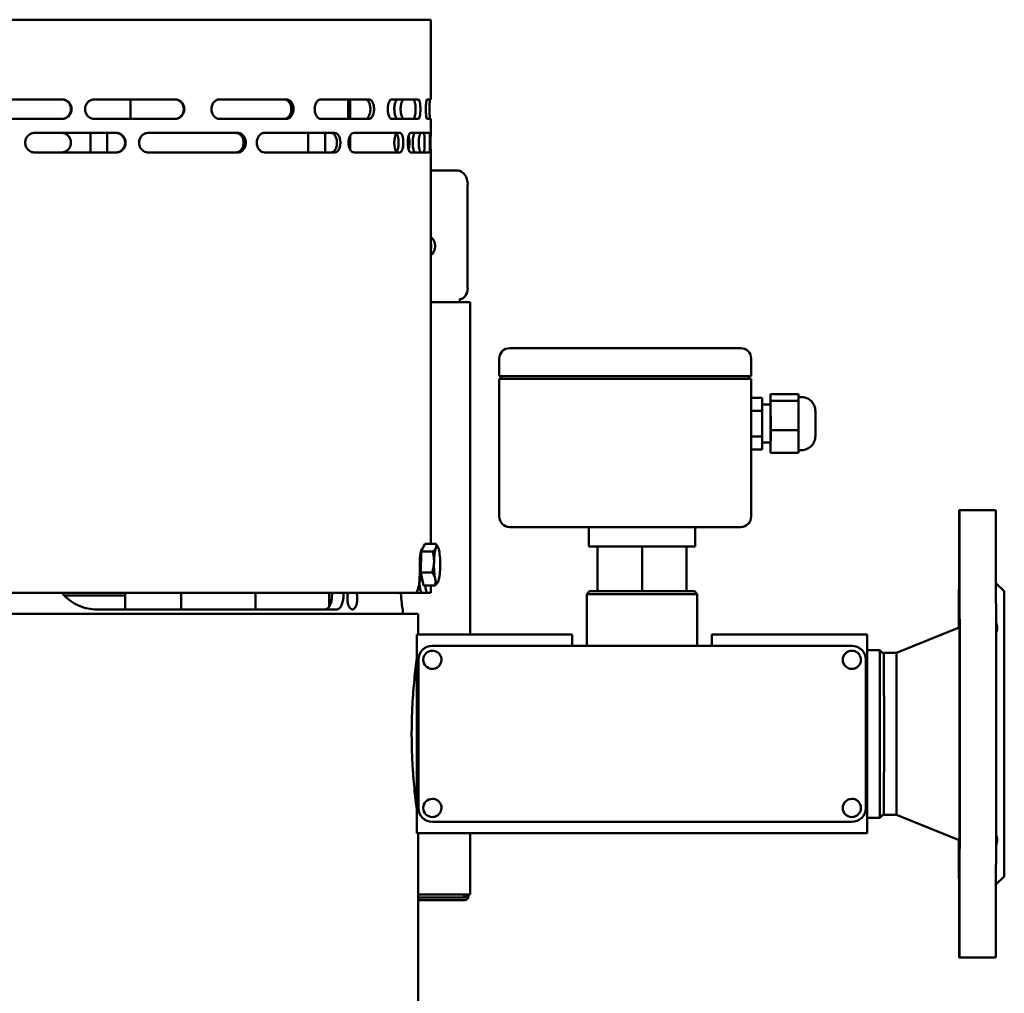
# Model space of a CAD drawing. Header units: millimetres. Extents: x -738 to 4658, y -1499 to 1602.
# Tile 16 of 24: x 2607 to 2959, y 333 to 681. Entities that reach past the tile are written whole.
import ezdxf

# ---------------------------------------------------------------- set-up
doc = ezdxf.new("R2010")
doc.units = ezdxf.units.MM
doc.layers.add('Видимый контур (ГОСТ)', color=7, linetype='Continuous', lineweight=50)

msp = doc.modelspace()

# ---------------------------------------------------------------- linework, layer by layer
at = {"layer": 'Видимый контур (ГОСТ)'}
for p, q in [((2754.33, 680.86), (2355.33, 680.86)), ((2754.33, 652.36), (2754.33, 680.86)), ((2622.45, 652.36), (2593.05, 652.36)), ((2662.86, 652.36), (2634.09, 652.36)), ((2646.89, 652.36), (2646.89, 645.36)), ((2702.59, 652.36), (2678.78, 652.36)), ((2732.25, 652.36), (2715.01, 652.36)), ((2724.82, 652.36), (2724.82, 645.36)), ((2725.53, 645.36), (2725.53, 652.36)), ((2749.81, 652.36), (2740.33, 652.36)), ((2754.33, 652.36), (2753.01, 652.36)), ((2593.05, 645.36), (2622.45, 645.36)), ((2634.09, 645.36), (2662.86, 645.36)), ((2678.78, 645.36), (2702.59, 645.36)), ((2715.01, 645.36), (2732.25, 645.36)), ((2740.33, 645.36), (2749.81, 645.36)), ((2753.01, 645.36), (2754.33, 645.36)), ((2754.33, 640.36), (2754.33, 645.36)), ((2641.81, 640.36), (2612.7, 640.36)), ((2632.6, 633.36), (2632.6, 640.36)), ((2638.6, 633.36), (2638.6, 640.36)), ((2685.32, 640.36), (2653.33, 640.36)), ((2719.93, 640.36), (2694.88, 640.36)), ((2710.53, 633.36), (2710.53, 640.36)), ((2716.53, 633.36), (2716.53, 640.36)), ((2725.53, 634.32), (2725.53, 639.41)), ((2743.29, 640.36), (2726.88, 640.36)), ((2753.8, 640.36), (2747.15, 640.36)), ((2754.33, 640.36), (2754.32, 640.36)), ((2612.7, 633.36), (2641.81, 633.36)), ((2653.33, 633.36), (2685.32, 633.36)), ((2694.88, 633.36), (2719.93, 633.36)), ((2726.88, 633.36), (2743.29, 633.36)), ((2747.15, 633.36), (2753.8, 633.36)), ((2754.32, 633.36), (2754.33, 633.36)), ((2754.33, 493.29), (2754.33, 633.36)), ((2754.33, 626.86), (2763.99, 626.86)), ((2767.51, 621.86), (2767.51, 584.86)), ((2754.33, 579.86), (2767.87, 579.86)), ((2768.45, 579.86), (2767.87, 579.86)), ((2768.45, 579.86), (2768.45, 460.86)), ((2782.65, 563.36), (2782.55, 563.36)), ((2865.15, 563.36), (2782.65, 563.36)), ((2778.8, 553.36), (2778.8, 559.61)), ((2868.9, 553.36), (2868.9, 559.61)), ((2778.8, 553.36), (2778.9, 553.36)), ((2782.65, 553.36), (2778.9, 553.36)), ((2779.59, 553.36), (2779.59, 552.36)), ((2782.65, 553.36), (2865.15, 553.36)), ((2868.9, 553.36), (2865.15, 553.36)), ((2868.11, 553.36), (2868.11, 552.36)), ((2778.9, 552.36), (2778.8, 552.36)), ((2778.8, 503.11), (2778.8, 552.36)), ((2782.65, 552.36), (2778.9, 552.36)), ((2865.15, 552.36), (2782.65, 552.36)), ((2868.9, 552.36), (2865.15, 552.36)), ((2868.9, 503.11), (2868.9, 552.36)), ((2875.84, 546.83), (2875.83, 543.15)), ((2875.86, 544.45), (2875.84, 546.83)), ((2875.84, 546.83), (2885.84, 546.83)), ((2885.84, 546.83), (2885.85, 545.64)), ((2885.85, 545.86), (2886.85, 545.86)), ((2868.9, 545.6), (2872.85, 545.6)), ((2872.85, 545.6), (2872.86, 540.98)), ((2872.85, 543.15), (2875.85, 543.15)), ((2875.87, 533.98), (2875.86, 544.45)), ((2875.86, 544.45), (2885.86, 544.45)), ((2885.85, 545.64), (2885.86, 544.45)), ((2885.86, 544.45), (2885.86, 539.21)), ((2868.9, 540.98), (2872.86, 540.98)), ((2872.86, 540.98), (2872.86, 531.75)), ((2885.86, 539.21), (2885.87, 533.98)), ((2868.9, 531.75), (2872.86, 531.75)), ((2872.86, 531.75), (2872.85, 527.13)), ((2875.85, 525.9), (2875.87, 533.98)), ((2875.87, 533.98), (2885.87, 533.98)), ((2885.87, 533.98), (2885.86, 529.94)), ((2872.85, 529.58), (2875.85, 529.58)), ((2875.83, 529.58), (2875.83, 528.28)), ((2875.83, 528.28), (2875.85, 525.9)), ((2885.86, 529.94), (2885.85, 525.9)), ((2868.9, 527.13), (2872.85, 527.13)), ((2875.85, 525.9), (2885.85, 525.9)), ((2885.85, 526.86), (2886.85, 526.86)), ((2956.33, 505.36), (2943.33, 505.36)), ((2782.55, 499.36), (2782.65, 499.36)), ((2782.65, 499.36), (2865.15, 499.36)), ((2810.8, 499.36), (2810.8, 492.36)), ((2810.89, 499.36), (2810.89, 492.36)), ((2848.89, 499.36), (2848.89, 492.36)), ((2750.94, 490.55), (2752.14, 493.29)), ((2752.14, 493.29), (2756.2, 493.29)), ((2750.75, 483.13), (2750.94, 490.55)), ((2750.94, 490.55), (2755, 490.55)), ((2751.44, 491.68), (2751.36, 491.68)), ((2756.92, 492.06), (2756.68, 492.5)), ((2810.89, 492.36), (2810.8, 492.36)), ((2848.89, 492.36), (2810.89, 492.36)), ((2813.89, 492.36), (2813.89, 476.36)), ((2813.93, 492.36), (2813.93, 476.36)), ((2829.88, 492.36), (2829.88, 476.36)), ((2845.8, 492.36), (2845.8, 476.36)), ((2750.37, 482.86), (2750.37, 485.21)), ((2750.75, 483.13), (2754.81, 483.13)), ((2751.76, 478.44), (2750.75, 483.13)), ((2750.64, 481.86), (2750.35, 481.86)), ((2751.41, 480.05), (2751.36, 480.05)), ((2756.92, 479.67), (2756.91, 479.65)), ((2959.33, 476.36), (2956.44, 479.25)), ((2748.86, 475.86), (2432.76, 475.86)), ((2645.06, 469.86), (2645.06, 475.86)), ((2665.06, 469.86), (2665.06, 475.86)), ((2691.63, 475.86), (2691.63, 469.86)), ((2718.03, 475.86), (2718.03, 470.96)), ((2751.05, 475.86), (2748.86, 475.86)), ((2753.02, 475.86), (2751.05, 475.86)), ((2751.76, 478.44), (2755.82, 478.44)), ((2754.33, 475.86), (2753.02, 475.86)), ((2754.33, 475.86), (2754.33, 478.44)), ((2811.1, 476.36), (2810.1, 475.36)), ((2849.6, 475.36), (2810.1, 475.36)), ((2810.1, 456.86), (2810.1, 475.36)), ((2811.1, 476.36), (2848.6, 476.36)), ((2848.6, 476.36), (2849.6, 475.36)), ((2849.6, 456.86), (2849.6, 475.36)), ((2645.06, 474.86), (2623.27, 474.86)), ((2749.83, 468.36), (2359.83, 468.36)), ((2634.84, 469.86), (2720.6, 469.86)), ((2744.27, 469.86), (2744.33, 469.86)), ((2744.33, 468.36), (2744.33, 469.86)), ((2749.83, 460.86), (2749.83, 468.36)), ((2920.83, 454.36), (2943.33, 463.36)), ((2749.38, 460.86), (2749.35, 460.86)), ((2749.35, 458.86), (2749.38, 458.86)), ((2749.38, 460.86), (2804.88, 460.86)), ((2854.84, 458.86), (2854.84, 460.86)), ((2854.84, 460.86), (2854.88, 460.86)), ((2854.88, 458.86), (2854.84, 458.86)), ((2854.88, 460.86), (2910.38, 460.86)), ((2749.38, 456.86), (2749.38, 393.86)), ((2749.39, 393.86), (2749.39, 456.86)), ((2754.89, 456.86), (2754.89, 456.86)), ((2904.89, 456.86), (2754.89, 456.86)), ((2754.89, 455.11), (2754.89, 455.11)), ((2904.89, 455.11), (2904.89, 455.11)), ((2910.39, 456.86), (2910.39, 393.86)), ((2910.39, 455.36), (2914.85, 455.36)), ((2916.16, 454.05), (2914.85, 455.36)), ((2916.16, 454.05), (2916.35, 454.36)), ((2920.83, 454.36), (2916.35, 454.36)), ((2749.89, 451.86), (2749.89, 451.86)), ((2749.89, 451.86), (2749.89, 398.86)), ((2749.89, 451.86), (2749.89, 398.86)), ((2909.89, 398.86), (2909.89, 451.86)), ((2754.89, 448.61), (2754.89, 448.61)), ((2904.89, 448.61), (2904.89, 448.61)), ((2754.89, 402.11), (2754.89, 402.11)), ((2904.89, 402.11), (2904.89, 402.11)), ((2749.89, 398.86), (2749.89, 398.86)), ((2754.89, 395.61), (2754.89, 395.61)), ((2904.89, 395.61), (2904.89, 395.61)), ((2910.39, 395.36), (2914.85, 395.36)), ((2916.16, 396.68), (2914.85, 395.36)), ((2916.16, 396.68), (2916.35, 396.36)), ((2920.83, 396.36), (2916.35, 396.36)), ((2920.83, 396.36), (2943.33, 387.36)), ((2749.35, 391.86), (2749.38, 391.86)), ((2754.89, 393.86), (2904.89, 393.86)), ((2754.89, 393.86), (2754.89, 393.86)), ((2749.35, 389.86), (2749.38, 389.86)), ((2910.38, 389.86), (2749.38, 389.86)), ((2749.83, -455.14), (2749.83, 389.86)), ((2768.45, 389.86), (2768.45, 367.86)), ((2959.33, 374.36), (2956.44, 371.48)), ((2767.87, 367.86), (2749.83, 367.86)), ((2749.83, 366.86), (2764.69, 366.86)), ((2765.88, 366.86), (2764.69, 366.86)), ((2766.45, 366.86), (2765.88, 366.86)), ((2766.15, 367.86), (2766.15, 367.02)), ((2767.87, 367.86), (2768.45, 367.86)), ((2752.33, 365.86), (2749.83, 365.86)), ((2759.4, 365.86), (2752.33, 365.86)), ((2759.4, 365.86), (2766.45, 365.86)), ((2956.33, 345.36), (2943.33, 345.36))]:
    msp.add_line(p, q, dxfattribs=at)
for centre, start, end in [((2782.55, 559.61), 90, 180), ((2865.15, 559.61), 0, 90), ((2782.55, 503.11), 180, 270), ((2865.15, 503.11), 270, 0)]:
    msp.add_arc(centre, 3.75, start, end, dxfattribs=at)
for centre, major_axis, ratio, start_param, end_param in [((2763.99, 621.86), (0, 5), 0.705778, 4.712389, 6.283185), ((2753.4, 599.86), (0, 3.5), 0.705778, 3.526364, 5.898414), ((2751.98, 599.86), (0, 3.5), 0.705778, 4.391404, 5.033374), ((2764.69, 584.86), (0, -4), 0.705778, 0, 1.570796), ((2761.86, 580.86), (0, 4), 0.708433, 4.459709, 4.712389), ((2875.85, 536.36), (0, 6.78), 0.001877, 3.141593, 6.283185), ((2943.33, 425.36), (0, -80), 0.001877, 5.206602, 10.501361), ((2956.33, 425.36), (0, -80), 0.001877, 0, 3.141593), ((2751.36, 485.86), (0, -5.82), 0.171799, 3.141593, 6.283185), ((2756.58, 485.86), (0, 6.5), 0.171799, 0.372975, 1.420172), ((2756.58, 485.86), (0, 6.5), 0.171799, 5.608962, 6.65616), ((2756.58, 485.86), (0, 6.5), 0.171799, 4.561765, 5.608962), ((2756.58, 485.86), (0, -6.5), 0.171799, 4.561765, 5.608962), ((2756.58, 485.86), (0, -6.5), 0.171799, 0.372975, 1.420172), ((2756.58, 485.86), (0, -6.5), 0.171799, 5.608962, 6.65616), ((2943.24, 469.56), (0, 9), 0.001877, 3.948985, 8.618887), ((2959.33, 425.36), (0, -51), 0.001877, 0.001877, 3.139716), ((2943.33, 425.36), (0, -38), 0.001877, 6.282435, 9.425529), ((2749.38, 456.86), (0, 4), 0.001877, 4.712389, 6.283185), ((2749.38, 456.86), (0, 2), 0.001877, 4.712389, 6.283185), ((2804.88, 456.86), (0, 4), 0.001877, 4.712389, 6.283185), ((2854.88, 456.86), (0, 4), 0.001877, 4.712389, 6.283185), ((2854.88, 456.86), (0, 2), 0.001877, 4.712389, 6.283185), ((2910.38, 456.86), (0, 4), 0.001877, 4.712389, 6.283185), ((2754.89, 451.86), (0, 5), 0.999998, 0, 1.570796), ((2754.89, 451.86), (0, 5), 0.999998, 0, 1.570796), ((2754.89, 451.86), (0, -3.25), 0.999998, 3.141593, 6.283185), ((2904.89, 451.86), (0, -3.25), 0.999998, 3.141593, 6.283185), ((2904.89, 451.86), (0, 5), 0.999998, 4.712389, 6.283185), ((2914.85, 425.36), (0, 30), 0.001877, 3.141593, 6.283185), ((2916.35, 425.36), (0, -29), 0.001877, 6.279934, 9.428029), ((2920.83, 425.36), (0, -29), 0.001877, 0, 3.141593), ((2754.89, 398.86), (0, -3.25), 0.999998, 3.141593, 6.283185), ((2904.89, 398.86), (0, -3.25), 0.999998, 3.141593, 6.283185), ((2754.89, 398.86), (0, -5), 0.999998, 4.712389, 6.283185), ((2754.89, 398.86), (0, -5), 0.999998, 4.712389, 6.283185), ((2904.89, 398.86), (0, -5), 0.999998, 0, 1.570796), ((2749.38, 393.86), (0, -2), 0.001877, 0, 1.570796), ((2749.38, 393.86), (0, -4), 0.001877, 0, 1.570796), ((2910.38, 393.86), (0, -4), 0.001877, 0, 1.570796), ((2943.24, 381.17), (0, -9), 0.001877, 3.947484, 8.617386), ((2766.45, 367.86), (0, -1), 0.705778, 0, 1.570796), ((2766.45, 367.86), (0, -2), 0.705778, 0, 1.570796)]:
    msp.add_ellipse(centre, major_axis=major_axis, ratio=ratio, start_param=start_param, end_param=end_param, dxfattribs=at)
for centre, major_axis in [((2943.41, 469.56), (0, 9)), ((2943.41, 381.17), (0, -9))]:
    msp.add_ellipse(centre, major_axis=major_axis, ratio=0.001877, dxfattribs=at)
for points, knots in [([(2622.25, 652.36), (2622.68, 652.36), (2623.13, 652.28), (2623.97, 651.92), (2624.35, 651.65), (2624.96, 651.03), (2625.22, 650.64), (2625.57, 649.78), (2625.65, 649.31), (2625.65, 648.86), (2625.65, 648.43), (2625.57, 647.96), (2625.23, 647.1), (2624.97, 646.71), (2624.37, 646.09), (2623.98, 645.82), (2623.14, 645.45), (2622.68, 645.36), (2622.25, 645.36)], [-0.53726, -0.53726, -0.53726, -0.53726, -0.401571, -0.401571, -0.265882, -0.265882, -0.132941, -0.132941, 0, 0, 0, 0.13164, 0.13164, 0.26328, 0.26328, 0.400268, 0.400268, 0.537256, 0.537256, 0.537256, 0.537256]), ([(2622.27, 645.36), (2622.7, 645.36), (2623.15, 645.45), (2623.99, 645.81), (2624.37, 646.08), (2624.98, 646.7), (2625.24, 647.09), (2625.59, 647.95), (2625.67, 648.42), (2625.67, 648.86), (2625.67, 649.3), (2625.59, 649.77), (2625.25, 650.63), (2624.99, 651.01), (2624.39, 651.64), (2624, 651.91), (2623.16, 652.28), (2622.7, 652.36), (2622.27, 652.36)], [-0.53726, -0.53726, -0.53726, -0.53726, -0.401571, -0.401571, -0.265882, -0.265882, -0.132941, -0.132941, 0, 0, 0, 0.13164, 0.13164, 0.26328, 0.26328, 0.400268, 0.400268, 0.537256, 0.537256, 0.537256, 0.537256]), ([(2622.45, 652.36), (2622.88, 652.36), (2623.33, 652.28), (2624.17, 651.92), (2624.55, 651.65), (2625.16, 651.03), (2625.42, 650.64), (2625.77, 649.78), (2625.85, 649.31), (2625.85, 648.86), (2625.85, 648.43), (2625.77, 647.96), (2625.43, 647.1), (2625.17, 646.71), (2624.57, 646.09), (2624.18, 645.81), (2623.34, 645.45), (2622.88, 645.36), (2622.45, 645.36)], [1.608878, 1.608878, 1.608878, 1.608878, 1.744486, 1.744486, 1.880094, 1.880094, 2.013011, 2.013011, 2.145929, 2.145929, 2.145929, 2.277573, 2.277573, 2.409217, 2.409217, 2.546096, 2.546096, 2.682975, 2.682975, 2.682975, 2.682975]), ([(2634.09, 645.36), (2633.67, 645.36), (2633.22, 645.45), (2632.39, 645.8), (2632, 646.07), (2631.4, 646.7), (2631.14, 647.09), (2630.79, 647.95), (2630.71, 648.42), (2630.71, 649.3), (2630.79, 649.77), (2631.13, 650.62), (2631.39, 651.01), (2631.98, 651.64), (2632.37, 651.91), (2633.21, 652.28), (2633.67, 652.36), (2634.09, 652.36)], [0.542454, 0.542454, 0.542454, 0.542454, 0.679725, 0.679725, 0.816996, 0.816996, 0.950205, 0.950205, 1.083415, 1.083415, 1.214874, 1.214874, 1.346333, 1.346333, 1.485351, 1.485351, 1.624369, 1.624369, 1.624369, 1.624369]), ([(2662.67, 645.36), (2663.09, 645.36), (2663.54, 645.45), (2664.38, 645.83), (2664.77, 646.11), (2665.34, 646.75), (2665.58, 647.13), (2665.9, 647.97), (2665.99, 648.43), (2665.99, 648.86), (2665.99, 649.3), (2665.9, 649.76), (2665.58, 650.6), (2665.34, 650.98), (2664.77, 651.62), (2664.38, 651.9), (2663.54, 652.28), (2663.09, 652.36), (2662.67, 652.36)], [-0.564627, -0.564627, -0.564627, -0.564627, -0.413469, -0.413469, -0.26231, -0.26231, -0.131155, -0.131155, 0, 0, 0, 0.131155, 0.131155, 0.26231, 0.26231, 0.413469, 0.413469, 0.564627, 0.564627, 0.564627, 0.564627]), ([(2662.86, 652.36), (2663.27, 652.36), (2663.71, 652.28), (2664.53, 651.93), (2664.91, 651.66), (2665.5, 651.04), (2665.75, 650.66), (2666.1, 649.79), (2666.19, 649.32), (2666.19, 648.86), (2666.19, 648.43), (2666.1, 647.97), (2665.78, 647.13), (2665.54, 646.75), (2664.96, 646.11), (2664.58, 645.83), (2663.74, 645.45), (2663.29, 645.36), (2662.86, 645.36)], [1.685597, 1.685597, 1.685597, 1.685597, 1.831586, 1.831586, 1.977575, 1.977575, 2.113469, 2.113469, 2.249363, 2.249363, 2.249363, 2.38053, 2.38053, 2.511697, 2.511697, 2.662385, 2.662385, 2.813074, 2.813074, 2.813074, 2.813074]), ([(2678.78, 645.36), (2678.41, 645.36), (2678.02, 645.45), (2677.3, 645.82), (2676.97, 646.09), (2676.46, 646.72), (2676.24, 647.11), (2675.95, 647.96), (2675.87, 648.43), (2675.87, 649.31), (2675.95, 649.78), (2676.25, 650.64), (2676.47, 651.03), (2676.99, 651.66), (2677.32, 651.92), (2678.03, 652.28), (2678.42, 652.36), (2678.78, 652.36)], [-1.624369, -1.624369, -1.624369, -1.624369, -1.485351, -1.485351, -1.346333, -1.346333, -1.214874, -1.214874, -1.083415, -1.083415, -0.950205, -0.950205, -0.816996, -0.816996, -0.679725, -0.679725, -0.542454, -0.542454, -0.542454, -0.542454]), ([(2701.82, 645.36), (2702.14, 645.36), (2702.49, 645.45), (2703.14, 645.8), (2703.44, 646.07), (2703.91, 646.69), (2704.11, 647.07), (2704.38, 647.93), (2704.45, 648.41), (2704.45, 648.86), (2704.45, 649.3), (2704.38, 649.76), (2704.13, 650.6), (2703.94, 650.98), (2703.49, 651.62), (2703.18, 651.9), (2702.51, 652.28), (2702.15, 652.36), (2701.82, 652.36)], [1.688179, 1.688179, 1.688179, 1.688179, 1.834522, 1.834522, 1.980864, 1.980864, 2.116864, 2.116864, 2.252864, 2.252864, 2.252864, 2.384019, 2.384019, 2.515174, 2.515174, 2.666332, 2.666332, 2.817491, 2.817491, 2.817491, 2.817491]), ([(2702.59, 652.36), (2702.92, 652.36), (2703.27, 652.28), (2703.92, 651.93), (2704.22, 651.66), (2704.69, 651.04), (2704.89, 650.66), (2705.16, 649.79), (2705.23, 649.32), (2705.23, 648.86), (2705.23, 648.43), (2705.17, 647.97), (2704.91, 647.13), (2704.72, 646.75), (2704.26, 646.11), (2703.96, 645.83), (2703.29, 645.45), (2702.93, 645.36), (2702.59, 645.36)], [-0.563766, -0.563766, -0.563766, -0.563766, -0.417777, -0.417777, -0.271788, -0.271788, -0.135894, -0.135894, 0, 0, 0, 0.131167, 0.131167, 0.262334, 0.262334, 0.413023, 0.413023, 0.563711, 0.563711, 0.563711, 0.563711]), ([(2715.01, 645.36), (2714.74, 645.36), (2714.44, 645.45), (2713.89, 645.82), (2713.63, 646.09), (2713.24, 646.72), (2713.07, 647.11), (2712.85, 647.96), (2712.79, 648.43), (2712.79, 649.31), (2712.85, 649.78), (2713.08, 650.64), (2713.25, 651.03), (2713.65, 651.66), (2713.9, 651.92), (2714.45, 652.28), (2714.74, 652.36), (2715.01, 652.36)], [0.542445, 0.542445, 0.542445, 0.542445, 0.681463, 0.681463, 0.820481, 0.820481, 0.95194, 0.95194, 1.083399, 1.083399, 1.216609, 1.216609, 1.349818, 1.349818, 1.487089, 1.487089, 1.62436, 1.62436, 1.62436, 1.62436]), ([(2730.95, 645.36), (2731.18, 645.36), (2731.42, 645.45), (2731.87, 645.83), (2732.07, 646.11), (2732.38, 646.75), (2732.5, 647.13), (2732.67, 647.97), (2732.72, 648.43), (2732.72, 648.86), (2732.72, 649.32), (2732.67, 649.79), (2732.49, 650.66), (2732.35, 651.04), (2732.04, 651.66), (2731.84, 651.93), (2731.4, 652.28), (2731.17, 652.36), (2730.95, 652.36)], [1.688237, 1.688237, 1.688237, 1.688237, 1.839395, 1.839395, 1.990554, 1.990554, 2.121709, 2.121709, 2.252864, 2.252864, 2.252864, 2.388864, 2.388864, 2.524863, 2.524863, 2.671206, 2.671206, 2.817549, 2.817549, 2.817549, 2.817549]), ([(2732.25, 652.36), (2732.48, 652.36), (2732.72, 652.28), (2733.17, 651.9), (2733.38, 651.62), (2733.69, 650.98), (2733.81, 650.6), (2733.99, 649.76), (2734.03, 649.3), (2734.03, 648.86), (2734.03, 648.41), (2733.98, 647.94), (2733.8, 647.07), (2733.66, 646.69), (2733.35, 646.07), (2733.15, 645.8), (2732.71, 645.45), (2732.47, 645.36), (2732.25, 645.36)], [-0.563711, -0.563711, -0.563711, -0.563711, -0.413023, -0.413023, -0.262334, -0.262334, -0.131167, -0.131167, 0, 0, 0, 0.135894, 0.135894, 0.271788, 0.271788, 0.417777, 0.417777, 0.563766, 0.563766, 0.563766, 0.563766]), ([(2740.33, 645.36), (2740.16, 645.36), (2739.98, 645.45), (2739.63, 645.82), (2739.47, 646.09), (2739.23, 646.72), (2739.12, 647.11), (2738.98, 647.96), (2738.95, 648.43), (2738.95, 649.31), (2738.98, 649.78), (2739.13, 650.64), (2739.24, 651.03), (2739.48, 651.66), (2739.64, 651.92), (2739.98, 652.28), (2740.16, 652.36), (2740.33, 652.36)], [-1.624369, -1.624369, -1.624369, -1.624369, -1.485351, -1.485351, -1.346333, -1.346333, -1.214874, -1.214874, -1.083415, -1.083415, -0.950205, -0.950205, -0.816996, -0.816996, -0.679725, -0.679725, -0.542454, -0.542454, -0.542454, -0.542454]), ([(2742.56, 645.36), (2742.41, 645.36), (2742.24, 645.45), (2741.93, 645.8), (2741.78, 646.07), (2741.55, 646.69), (2741.45, 647.07), (2741.32, 647.93), (2741.28, 648.41), (2741.28, 648.86), (2741.28, 649.3), (2741.31, 649.76), (2741.44, 650.6), (2741.54, 650.98), (2741.76, 651.62), (2741.91, 651.9), (2742.23, 652.28), (2742.4, 652.36), (2742.56, 652.36)], [1.688179, 1.688179, 1.688179, 1.688179, 1.834522, 1.834522, 1.980864, 1.980864, 2.116864, 2.116864, 2.252864, 2.252864, 2.252864, 2.384019, 2.384019, 2.515174, 2.515174, 2.666332, 2.666332, 2.817491, 2.817491, 2.817491, 2.817491]), ([(2744.79, 652.36), (2744.63, 652.36), (2744.47, 652.28), (2744.15, 651.9), (2744.01, 651.62), (2743.79, 650.98), (2743.69, 650.6), (2743.57, 649.76), (2743.54, 649.3), (2743.54, 648.86), (2743.54, 648.41), (2743.57, 647.94), (2743.7, 647.07), (2743.8, 646.69), (2744.03, 646.07), (2744.17, 645.8), (2744.48, 645.45), (2744.64, 645.36), (2744.79, 645.36)], [-0.563711, -0.563711, -0.563711, -0.563711, -0.413023, -0.413023, -0.262334, -0.262334, -0.131167, -0.131167, 0, 0, 0, 0.135894, 0.135894, 0.271788, 0.271788, 0.417777, 0.417777, 0.563766, 0.563766, 0.563766, 0.563766]), ([(2748.08, 645.36), (2748.18, 645.36), (2748.29, 645.45), (2748.48, 645.8), (2748.57, 646.07), (2748.71, 646.69), (2748.76, 647.07), (2748.84, 647.93), (2748.86, 648.41), (2748.86, 648.86), (2748.86, 649.3), (2748.84, 649.76), (2748.77, 650.6), (2748.71, 650.98), (2748.58, 651.62), (2748.49, 651.9), (2748.29, 652.28), (2748.18, 652.36), (2748.08, 652.36)], [1.688179, 1.688179, 1.688179, 1.688179, 1.834522, 1.834522, 1.980864, 1.980864, 2.116864, 2.116864, 2.252864, 2.252864, 2.252864, 2.384019, 2.384019, 2.515174, 2.515174, 2.666332, 2.666332, 2.817491, 2.817491, 2.817491, 2.817491]), ([(2749.81, 652.36), (2749.92, 652.36), (2750.03, 652.28), (2750.24, 651.9), (2750.33, 651.62), (2750.46, 650.98), (2750.52, 650.6), (2750.6, 649.76), (2750.61, 649.3), (2750.61, 648.86), (2750.61, 648.41), (2750.59, 647.94), (2750.51, 647.07), (2750.45, 646.69), (2750.31, 646.07), (2750.22, 645.8), (2750.02, 645.45), (2749.92, 645.36), (2749.81, 645.36)], [-0.563711, -0.563711, -0.563711, -0.563711, -0.413023, -0.413023, -0.262334, -0.262334, -0.131167, -0.131167, 0, 0, 0, 0.135894, 0.135894, 0.271788, 0.271788, 0.417777, 0.417777, 0.563766, 0.563766, 0.563766, 0.563766]), ([(2753.01, 645.36), (2752.96, 645.36), (2752.9, 645.45), (2752.79, 645.8), (2752.74, 646.07), (2752.65, 646.7), (2752.62, 647.09), (2752.57, 647.95), (2752.55, 648.42), (2752.55, 649.3), (2752.57, 649.77), (2752.61, 650.62), (2752.65, 651.01), (2752.73, 651.64), (2752.79, 651.91), (2752.9, 652.28), (2752.96, 652.36), (2753.01, 652.36)], [0.542454, 0.542454, 0.542454, 0.542454, 0.679725, 0.679725, 0.816996, 0.816996, 0.950205, 0.950205, 1.083415, 1.083415, 1.214874, 1.214874, 1.346333, 1.346333, 1.485351, 1.485351, 1.624369, 1.624369, 1.624369, 1.624369]), ([(2754.09, 652.36), (2754.07, 652.36), (2754.04, 652.28), (2753.98, 651.93), (2753.96, 651.66), (2753.91, 651.04), (2753.89, 650.66), (2753.86, 649.79), (2753.86, 649.32), (2753.86, 648.86), (2753.86, 648.43), (2753.86, 647.97), (2753.89, 647.13), (2753.91, 646.75), (2753.95, 646.11), (2753.98, 645.83), (2754.04, 645.45), (2754.07, 645.36), (2754.09, 645.36)], [-0.563766, -0.563766, -0.563766, -0.563766, -0.417777, -0.417777, -0.271788, -0.271788, -0.135894, -0.135894, 0, 0, 0, 0.131167, 0.131167, 0.262334, 0.262334, 0.413023, 0.413023, 0.563711, 0.563711, 0.563711, 0.563711]), ([(2612.7, 633.36), (2612.27, 633.36), (2611.81, 633.45), (2610.96, 633.81), (2610.57, 634.08), (2609.97, 634.71), (2609.7, 635.1), (2609.36, 635.96), (2609.27, 636.43), (2609.27, 637.31), (2609.36, 637.78), (2609.71, 638.64), (2609.97, 639.03), (2610.58, 639.65), (2610.97, 639.92), (2611.81, 640.28), (2612.27, 640.36), (2612.7, 640.36)], [-1.598996, -1.598996, -1.598996, -1.598996, -1.464319, -1.464319, -1.329642, -1.329642, -1.197966, -1.197966, -1.066289, -1.066289, -0.933926, -0.933926, -0.801564, -0.801564, -0.667573, -0.667573, -0.533582, -0.533582, -0.533582, -0.533582]), ([(2622.25, 640.36), (2622.68, 640.36), (2623.13, 640.28), (2623.97, 639.92), (2624.35, 639.65), (2624.96, 639.03), (2625.22, 638.64), (2625.57, 637.78), (2625.65, 637.31), (2625.65, 636.86), (2625.65, 636.43), (2625.57, 635.96), (2625.23, 635.1), (2624.97, 634.71), (2624.37, 634.09), (2623.98, 633.82), (2623.14, 633.45), (2622.68, 633.36), (2622.25, 633.36)], [1.609454, 1.609454, 1.609454, 1.609454, 1.745144, 1.745144, 1.880833, 1.880833, 2.013774, 2.013774, 2.146715, 2.146715, 2.146715, 2.278355, 2.278355, 2.409995, 2.409995, 2.546983, 2.546983, 2.683971, 2.683971, 2.683971, 2.683971]), ([(2641.63, 633.36), (2642.05, 633.36), (2642.51, 633.45), (2643.35, 633.82), (2643.74, 634.1), (2644.32, 634.73), (2644.58, 635.11), (2644.91, 635.96), (2644.99, 636.43), (2644.99, 636.86), (2644.99, 637.31), (2644.91, 637.78), (2644.56, 638.65), (2644.3, 639.04), (2643.7, 639.66), (2643.32, 639.92), (2642.49, 640.28), (2642.05, 640.36), (2641.63, 640.36)], [-0.547354, -0.547354, -0.547354, -0.547354, -0.405118, -0.405118, -0.262881, -0.262881, -0.131441, -0.131441, 0, 0, 0, 0.134055, 0.134055, 0.268111, 0.268111, 0.407741, 0.407741, 0.547371, 0.547371, 0.547371, 0.547371]), ([(2641.81, 640.36), (2642.23, 640.36), (2642.68, 640.28), (2643.51, 639.92), (2643.89, 639.66), (2644.49, 639.04), (2644.75, 638.65), (2645.09, 637.78), (2645.18, 637.31), (2645.18, 636.86), (2645.18, 636.43), (2645.1, 635.96), (2644.76, 635.11), (2644.51, 634.73), (2643.92, 634.1), (2643.54, 633.82), (2642.7, 633.45), (2642.24, 633.36), (2641.81, 633.36)], [1.637192, 1.637192, 1.637192, 1.637192, 1.776648, 1.776648, 1.916104, 1.916104, 2.050109, 2.050109, 2.184113, 2.184113, 2.184113, 2.315562, 2.315562, 2.44701, 2.44701, 2.589014, 2.589014, 2.731019, 2.731019, 2.731019, 2.731019]), ([(2653.33, 633.36), (2652.92, 633.36), (2652.48, 633.45), (2651.65, 633.8), (2651.27, 634.07), (2650.67, 634.69), (2650.41, 635.08), (2650.07, 635.94), (2649.98, 636.42), (2649.98, 637.3), (2650.06, 637.77), (2650.4, 638.61), (2650.64, 638.99), (2651.23, 639.63), (2651.62, 639.91), (2652.46, 640.28), (2652.91, 640.36), (2653.33, 640.36)], [0.555171, 0.555171, 0.555171, 0.555171, 0.697161, 0.697161, 0.83915, 0.83915, 0.973608, 0.973608, 1.108065, 1.108065, 1.239245, 1.239245, 1.370425, 1.370425, 1.515681, 1.515681, 1.660937, 1.660937, 1.660937, 1.660937]), ([(2684.59, 633.36), (2684.94, 633.36), (2685.31, 633.45), (2686.01, 633.8), (2686.32, 634.07), (2686.82, 634.69), (2687.04, 635.08), (2687.33, 635.94), (2687.4, 636.42), (2687.4, 636.86), (2687.4, 637.3), (2687.33, 637.77), (2687.05, 638.62), (2686.84, 639), (2686.35, 639.63), (2686.03, 639.91), (2685.32, 640.28), (2684.94, 640.36), (2684.59, 640.36)], [1.638446, 1.638446, 1.638446, 1.638446, 1.778076, 1.778076, 1.917706, 1.917706, 2.051761, 2.051761, 2.185817, 2.185817, 2.185817, 2.317257, 2.317257, 2.448698, 2.448698, 2.590934, 2.590934, 2.733171, 2.733171, 2.733171, 2.733171]), ([(2685.32, 640.36), (2685.68, 640.36), (2686.06, 640.28), (2686.76, 639.91), (2687.09, 639.63), (2687.58, 639), (2687.79, 638.62), (2688.07, 637.77), (2688.14, 637.3), (2688.14, 636.86), (2688.14, 636.42), (2688.07, 635.94), (2687.78, 635.08), (2687.56, 634.69), (2687.06, 634.07), (2686.74, 633.8), (2686.05, 633.45), (2685.67, 633.36), (2685.32, 633.36)], [-0.546906, -0.546906, -0.546906, -0.546906, -0.404901, -0.404901, -0.262896, -0.262896, -0.131448, -0.131448, 0, 0, 0, 0.134005, 0.134005, 0.26801, 0.26801, 0.407466, 0.407466, 0.546922, 0.546922, 0.546922, 0.546922]), ([(2694.88, 633.36), (2694.54, 633.36), (2694.18, 633.45), (2693.5, 633.8), (2693.18, 634.07), (2692.69, 634.69), (2692.48, 635.08), (2692.19, 635.94), (2692.12, 636.42), (2692.12, 637.3), (2692.19, 637.77), (2692.46, 638.61), (2692.67, 638.99), (2693.15, 639.63), (2693.47, 639.91), (2694.16, 640.28), (2694.53, 640.36), (2694.88, 640.36)], [-1.660905, -1.660905, -1.660905, -1.660905, -1.518916, -1.518916, -1.376926, -1.376926, -1.242469, -1.242469, -1.108011, -1.108011, -0.976832, -0.976832, -0.845652, -0.845652, -0.700396, -0.700396, -0.555139, -0.555139, -0.555139, -0.555139]), ([(2718.7, 633.36), (2718.96, 633.36), (2719.25, 633.45), (2719.77, 633.82), (2720, 634.1), (2720.36, 634.73), (2720.52, 635.11), (2720.72, 635.96), (2720.77, 636.43), (2720.77, 636.86), (2720.77, 637.31), (2720.72, 637.78), (2720.51, 638.65), (2720.35, 639.04), (2719.98, 639.66), (2719.75, 639.92), (2719.24, 640.28), (2718.96, 640.36), (2718.7, 640.36)], [1.638463, 1.638463, 1.638463, 1.638463, 1.780699, 1.780699, 1.922936, 1.922936, 2.054376, 2.054376, 2.185817, 2.185817, 2.185817, 2.319872, 2.319872, 2.453928, 2.453928, 2.593558, 2.593558, 2.733187, 2.733187, 2.733187, 2.733187]), ([(2719.93, 640.36), (2720.19, 640.36), (2720.47, 640.28), (2720.98, 639.92), (2721.22, 639.66), (2721.58, 639.04), (2721.74, 638.65), (2721.96, 637.78), (2722.01, 637.31), (2722.01, 636.86), (2722.01, 636.43), (2721.96, 635.96), (2721.75, 635.11), (2721.6, 634.73), (2721.24, 634.1), (2721, 633.82), (2720.48, 633.45), (2720.19, 633.36), (2719.93, 633.36)], [-0.546922, -0.546922, -0.546922, -0.546922, -0.407466, -0.407466, -0.26801, -0.26801, -0.134005, -0.134005, 0, 0, 0, 0.131448, 0.131448, 0.262896, 0.262896, 0.404901, 0.404901, 0.546906, 0.546906, 0.546906, 0.546906]), ([(2726.88, 633.36), (2726.64, 633.36), (2726.38, 633.45), (2725.89, 633.8), (2725.67, 634.07), (2725.32, 634.69), (2725.16, 635.08), (2724.96, 635.94), (2724.9, 636.42), (2724.9, 637.3), (2724.95, 637.77), (2725.15, 638.61), (2725.3, 638.99), (2725.64, 639.63), (2725.87, 639.91), (2726.37, 640.28), (2726.63, 640.36), (2726.88, 640.36)], [-1.660905, -1.660905, -1.660905, -1.660905, -1.518916, -1.518916, -1.376926, -1.376926, -1.242469, -1.242469, -1.108011, -1.108011, -0.976832, -0.976832, -0.845652, -0.845652, -0.700396, -0.700396, -0.555139, -0.555139, -0.555139, -0.555139]), ([(2742.04, 640.17), (2742.02, 640.15), (2742, 640.12), (2741.85, 639.92), (2741.72, 639.65), (2741.52, 639.03), (2741.43, 638.64), (2741.31, 637.77), (2741.28, 637.3), (2741.28, 636.43), (2741.31, 635.96), (2741.43, 635.09), (2741.52, 634.7), (2741.72, 634.08), (2741.85, 633.81), (2742, 633.61), (2742.02, 633.58), (2742.04, 633.56)], [0.6402712, 0.6402712, 0.6402712, 0.6402712, 0.6594077, 0.6594077, 0.7912766, 0.7912766, 0.9231199, 0.9231199, 1.0549632, 1.0549632, 1.186801, 1.186801, 1.3186389, 1.3186389, 1.4505132, 1.4505132, 1.4696548, 1.4696548, 1.4696548, 1.4696548]), ([(2741.65, 633.36), (2741.8, 633.36), (2741.96, 633.45), (2742.25, 633.8), (2742.39, 634.07), (2742.59, 634.69), (2742.68, 635.08), (2742.8, 635.94), (2742.83, 636.42), (2742.83, 636.86), (2742.83, 637.3), (2742.81, 637.77), (2742.69, 638.62), (2742.6, 639), (2742.4, 639.63), (2742.26, 639.91), (2741.96, 640.28), (2741.8, 640.36), (2741.65, 640.36)], [-0.547371, -0.547371, -0.547371, -0.547371, -0.407741, -0.407741, -0.268111, -0.268111, -0.134055, -0.134055, 0, 0, 0, 0.131441, 0.131441, 0.262881, 0.262881, 0.405118, 0.405118, 0.547354, 0.547354, 0.547354, 0.547354]), ([(2743.29, 640.36), (2743.44, 640.36), (2743.61, 640.28), (2743.91, 639.91), (2744.05, 639.63), (2744.25, 639), (2744.34, 638.62), (2744.46, 637.77), (2744.49, 637.3), (2744.49, 636.86), (2744.49, 636.42), (2744.46, 635.94), (2744.34, 635.08), (2744.25, 634.69), (2744.03, 634.07), (2743.9, 633.8), (2743.6, 633.45), (2743.44, 633.36), (2743.29, 633.36)], [1.637208, 1.637208, 1.637208, 1.637208, 1.779212, 1.779212, 1.921217, 1.921217, 2.052665, 2.052665, 2.184113, 2.184113, 2.184113, 2.318118, 2.318118, 2.452123, 2.452123, 2.591579, 2.591579, 2.731035, 2.731035, 2.731035, 2.731035]), ([(2747.15, 633.36), (2747.03, 633.36), (2746.89, 633.45), (2746.63, 633.8), (2746.51, 634.07), (2746.32, 634.69), (2746.24, 635.08), (2746.13, 635.94), (2746.1, 636.42), (2746.1, 637.3), (2746.13, 637.77), (2746.23, 638.61), (2746.31, 638.99), (2746.5, 639.63), (2746.62, 639.91), (2746.88, 640.28), (2747.02, 640.36), (2747.15, 640.36)], [-1.660905, -1.660905, -1.660905, -1.660905, -1.518916, -1.518916, -1.376926, -1.376926, -1.242469, -1.242469, -1.108011, -1.108011, -0.976832, -0.976832, -0.845652, -0.845652, -0.700396, -0.700396, -0.555139, -0.555139, -0.555139, -0.555139]), ([(2746.41, 639.33), (2746.41, 639.32), (2746.41, 639.3), (2746.49, 638.99), (2746.56, 638.61), (2746.65, 637.77), (2746.67, 637.3), (2746.67, 636.42), (2746.65, 635.94), (2746.56, 635.09), (2746.49, 634.7), (2746.41, 634.4)], [-1.3763209, -1.3763209, -1.3763209, -1.3763209, -1.3716714, -1.3716714, -1.2405058, -1.2405058, -1.1093403, -1.1093403, -0.9748198, -0.9748198, -0.8423066, -0.8423066, -0.8423066, -0.8423066]), ([(2748.65, 633.36), (2748.56, 633.36), (2748.46, 633.45), (2748.28, 633.8), (2748.19, 634.07), (2748.05, 634.69), (2747.99, 635.08), (2747.91, 635.94), (2747.89, 636.42), (2747.89, 636.86), (2747.89, 637.3), (2747.91, 637.77), (2747.99, 638.62), (2748.05, 639), (2748.18, 639.63), (2748.27, 639.91), (2748.46, 640.28), (2748.56, 640.36), (2748.65, 640.36)], [-0.547371, -0.547371, -0.547371, -0.547371, -0.407741, -0.407741, -0.268111, -0.268111, -0.134055, -0.134055, 0, 0, 0, 0.131441, 0.131441, 0.262881, 0.262881, 0.405118, 0.405118, 0.547354, 0.547354, 0.547354, 0.547354]), ([(2750.76, 640.36), (2750.67, 640.36), (2750.58, 640.28), (2750.4, 639.92), (2750.31, 639.66), (2750.18, 639.04), (2750.12, 638.65), (2750.04, 637.78), (2750.02, 637.31), (2750.02, 636.86), (2750.02, 636.43), (2750.04, 635.96), (2750.11, 635.11), (2750.17, 634.73), (2750.3, 634.1), (2750.39, 633.82), (2750.57, 633.45), (2750.67, 633.36), (2750.76, 633.36)], [1.637192, 1.637192, 1.637192, 1.637192, 1.776648, 1.776648, 1.916104, 1.916104, 2.050109, 2.050109, 2.184113, 2.184113, 2.184113, 2.315562, 2.315562, 2.44701, 2.44701, 2.589014, 2.589014, 2.731019, 2.731019, 2.731019, 2.731019]), ([(2751.86, 633.36), (2751.89, 633.36), (2751.93, 633.45), (2751.98, 633.8), (2752.01, 634.07), (2752.04, 634.69), (2752.06, 635.08), (2752.08, 635.94), (2752.08, 636.42), (2752.08, 636.86), (2752.08, 637.3), (2752.08, 637.77), (2752.06, 638.62), (2752.05, 639), (2752.01, 639.63), (2751.99, 639.91), (2751.93, 640.28), (2751.89, 640.36), (2751.86, 640.36)], [1.638446, 1.638446, 1.638446, 1.638446, 1.778076, 1.778076, 1.917706, 1.917706, 2.051761, 2.051761, 2.185817, 2.185817, 2.185817, 2.317257, 2.317257, 2.448698, 2.448698, 2.590934, 2.590934, 2.733171, 2.733171, 2.733171, 2.733171]), ([(2753.8, 640.36), (2753.84, 640.36), (2753.87, 640.28), (2753.93, 639.92), (2753.96, 639.66), (2754, 639.04), (2754.01, 638.65), (2754.03, 637.78), (2754.04, 637.31), (2754.04, 636.86), (2754.04, 636.43), (2754.04, 635.96), (2754.01, 635.11), (2754, 634.73), (2753.96, 634.1), (2753.93, 633.82), (2753.87, 633.45), (2753.84, 633.36), (2753.8, 633.36)], [-0.546922, -0.546922, -0.546922, -0.546922, -0.407466, -0.407466, -0.26801, -0.26801, -0.134005, -0.134005, 0, 0, 0, 0.131448, 0.131448, 0.262896, 0.262896, 0.404901, 0.404901, 0.546906, 0.546906, 0.546906, 0.546906]), ([(2754.32, 633.36), (2754.32, 633.36), (2754.31, 633.45), (2754.3, 633.82), (2754.29, 634.1), (2754.28, 634.74), (2754.27, 635.12), (2754.26, 635.96), (2754.26, 636.43), (2754.26, 637.31), (2754.26, 637.79), (2754.27, 638.65), (2754.28, 639.04), (2754.29, 639.66), (2754.3, 639.93), (2754.31, 640.28), (2754.32, 640.36), (2754.32, 640.36)], [0.555139, 0.555139, 0.555139, 0.555139, 0.700396, 0.700396, 0.845652, 0.845652, 0.976832, 0.976832, 1.108011, 1.108011, 1.242469, 1.242469, 1.376926, 1.376926, 1.518916, 1.518916, 1.660905, 1.660905, 1.660905, 1.660905]), ([(2886.85, 545.86), (2887.39, 545.86), (2887.93, 545.77), (2888.95, 545.43), (2889.43, 545.18), (2890.28, 544.54), (2890.66, 544.15), (2891.26, 543.27), (2891.49, 542.78), (2891.72, 542.02), (2891.77, 541.76), (2891.82, 541.4), (2891.83, 541.29), (2891.84, 541.16), (2891.84, 541.13), (2891.84, 541.09), (2891.84, 541.07), (2891.84, 541.03), (2891.84, 541.01), (2891.85, 540.98), (2891.85, 540.96), (2891.85, 540.93), (2891.85, 540.91), (2891.85, 540.83), (2891.85, 540.78), (2891.85, 540.6), (2891.85, 540.46), (2891.85, 540.03), (2891.85, 539.68), (2891.85, 538.91), (2891.85, 538.48), (2891.85, 537.58), (2891.85, 537.1), (2891.85, 536.14), (2891.85, 535.65), (2891.85, 534.72), (2891.85, 534.27), (2891.85, 533.47), (2891.85, 533.11), (2891.85, 532.51), (2891.85, 532.27), (2891.85, 532.01), (2891.85, 531.94), (2891.85, 531.84), (2891.85, 531.82), (2891.84, 531.73), (2891.84, 531.71), (2891.84, 531.66), (2891.84, 531.62), (2891.84, 531.55), (2891.83, 531.51), (2891.83, 531.42), (2891.82, 531.36), (2891.8, 531.18), (2891.78, 531.05), (2891.69, 530.59), (2891.6, 530.26), (2891.27, 529.47), (2890.99, 529.02), (2890.31, 528.22), (2889.89, 527.87), (2888.99, 527.31), (2888.48, 527.11), (2887.6, 526.91), (2887.22, 526.86), (2886.85, 526.86)], [0, 0, 0, 0, 0.162147, 0.162147, 0.321364, 0.321364, 0.480687, 0.480687, 0.640003, 0.640003, 0.718711, 0.718711, 0.750845, 0.750845, 0.759667, 0.759667, 0.766321, 0.766321, 0.776787, 0.776787, 0.788712, 0.788712, 0.811541, 0.811541, 0.879924, 0.879924, 0.983025, 0.983025, 1.140654, 1.140654, 1.286249, 1.286249, 1.430584, 1.430584, 1.574615, 1.574615, 1.718613, 1.718613, 1.862801, 1.862801, 2.007737, 2.007737, 2.082036, 2.082036, 2.132624, 2.132624, 2.14321, 2.14321, 2.156707, 2.156707, 2.167411, 2.167411, 2.185263, 2.185263, 2.224605, 2.224605, 2.324918, 2.324918, 2.481048, 2.481048, 2.640405, 2.640405, 2.799721, 2.799721, 2.91223, 2.91223, 2.91223, 2.91223]), ([(2748.86, 475.86), (2749.06, 475.86), (2749.27, 476.04), (2749.65, 476.75), (2749.82, 477.29), (2750.08, 478.54), (2750.19, 479.32), (2750.33, 481.05), (2750.37, 481.99), (2750.37, 482.86)], [3.167801, 3.167801, 3.167801, 3.167801, 3.431739, 3.431739, 3.695678, 3.695678, 3.959387, 3.959387, 4.223096, 4.223096, 4.223096, 4.223096]), ([(2751.05, 475.86), (2750.95, 475.86), (2750.84, 476.04), (2750.62, 476.75), (2750.51, 477.29), (2750.35, 478.46), (2750.28, 479.13), (2750.23, 479.87)], [1.0562838, 1.0562838, 1.0562838, 1.0562838, 1.3202806, 1.3202806, 1.5842774, 1.5842774, 1.8148186, 1.8148186, 1.8148186, 1.8148186]), ([(2634.84, 469.86), (2633.82, 469.86), (2632.76, 469.97), (2630.64, 470.4), (2629.59, 470.74), (2627.55, 471.63), (2626.57, 472.18), (2624.74, 473.47), (2623.9, 474.2), (2622.89, 475.27), (2622.63, 475.56), (2622.38, 475.86)], [8.069845, 8.069845, 8.069845, 8.069845, 8.406515, 8.406515, 8.743184, 8.743184, 9.079854, 9.079854, 9.416523, 9.416523, 9.535853, 9.535853, 9.535853, 9.535853]), ([(2724.49, 473.86), (2724.49, 474.37), (2724.54, 474.91), (2724.66, 475.56), (2724.7, 475.72), (2724.74, 475.86)], [-2.4554076, -2.4554076, -2.4554076, -2.4554076, -2.3033902, -2.3033902, -2.2542534, -2.2542534, -2.2542534, -2.2542534]), ([(2727.8, 475.86), (2727.83, 475.72), (2727.87, 475.56), (2727.98, 474.91), (2728.02, 474.37), (2728.02, 473.36), (2727.98, 472.83), (2727.81, 471.85), (2727.68, 471.41), (2727.38, 470.69), (2727.19, 470.38), (2726.76, 469.96), (2726.52, 469.86), (2726.08, 469.86), (2725.84, 469.97), (2725.39, 470.38), (2725.19, 470.69), (2724.86, 471.41), (2724.72, 471.85), (2724.54, 472.83), (2724.49, 473.36), (2724.49, 473.86)], [-1.428567, -1.428567, -1.428567, -1.428567, -1.379391, -1.379391, -1.2277, -1.2277, -1.077335, -1.077335, -0.926971, -0.926971, -0.770815, -0.770815, -0.61466, -0.61466, -0.457773, -0.457773, -0.300887, -0.300887, -0.150443, -0.150443, 0, 0, 0, 0]), ([(2744.27, 469.86), (2744.23, 469.86), (2744.15, 470.21), (2743.97, 471.64), (2743.86, 472.72), (2743.72, 474.53), (2743.68, 475.17), (2743.64, 475.87)], [6.371389, 6.371389, 6.371389, 6.371389, 6.90207, 6.90207, 7.432751, 7.432751, 7.675023, 7.675023, 7.675023, 7.675023]), ([(2752.33, 478.44), (2752.35, 478.26), (2752.38, 478.08), (2752.48, 477.29), (2752.59, 476.75), (2752.81, 476.04), (2752.92, 475.86), (2753.02, 475.86)], [-1.6543484, -1.6543484, -1.6543484, -1.6543484, -1.5841294, -1.5841294, -1.320191, -1.320191, -1.0562526, -1.0562526, -1.0562526, -1.0562526]), ([(2716.43, 469.86), (2716.76, 469.86), (2717.1, 469.99), (2717.74, 470.51), (2718.02, 470.9), (2718.46, 471.8), (2718.65, 472.36), (2718.87, 473.44), (2718.93, 473.95), (2718.95, 474.45)], [-2.3279732, -2.3279732, -2.3279732, -2.3279732, -2.1282843, -2.1282843, -1.9285954, -1.9285954, -1.7408837, -1.7408837, -1.5943636, -1.5943636, -1.5943636, -1.5943636]), ([(2723.08, 474.45), (2723.06, 473.95), (2723, 473.44), (2722.79, 472.35), (2722.61, 471.8), (2722.17, 470.9), (2721.89, 470.51), (2721.27, 469.99), (2720.93, 469.86), (2720.6, 469.86)], [1.5922316, 1.5922316, 1.5922316, 1.5922316, 1.7387806, 1.7387806, 1.9265197, 1.9265197, 2.1256936, 2.1256936, 2.3248676, 2.3248676, 2.3248676, 2.3248676]), ([(2956.46, 461.64), (2956.74, 462.05), (2956.9, 462.58), (2956.9, 463.81), (2956.74, 464.53), (2956.46, 465.28)], [1.2422631, 1.2422631, 1.2422631, 1.2422631, 1.5021725, 1.5021725, 1.7611317, 1.7611317, 1.7611317, 1.7611317]), ([(2754.89, 455.11), (2755.23, 455.11), (2755.58, 455.06), (2756.24, 454.84), (2756.55, 454.68), (2757.11, 454.26), (2757.35, 454.01), (2757.75, 453.44), (2757.9, 453.13), (2758.1, 452.46), (2758.15, 452.12), (2758.13, 451.42), (2758.06, 451.08), (2757.82, 450.43), (2757.65, 450.12), (2757.22, 449.58), (2756.96, 449.34), (2756.38, 448.96), (2756.06, 448.81), (2755.45, 448.65), (2755.17, 448.61), (2754.89, 448.61)], [0, 0, 0, 0, 0.32, 0.32, 0.64, 0.64, 0.96, 0.96, 1.28, 1.28, 1.6, 1.6, 1.92, 1.92, 2.24, 2.24, 2.56, 2.56, 2.88, 2.88, 3.141593, 3.141593, 3.141593, 3.141593]), ([(2904.89, 455.11), (2905.23, 455.11), (2905.58, 455.06), (2906.24, 454.84), (2906.55, 454.68), (2907.11, 454.26), (2907.35, 454.01), (2907.75, 453.44), (2907.9, 453.13), (2908.1, 452.46), (2908.15, 452.12), (2908.13, 451.42), (2908.06, 451.08), (2907.82, 450.43), (2907.65, 450.12), (2907.22, 449.58), (2906.96, 449.34), (2906.38, 448.96), (2906.06, 448.81), (2905.45, 448.65), (2905.17, 448.61), (2904.89, 448.61)], [0, 0, 0, 0, 0.32, 0.32, 0.64, 0.64, 0.96, 0.96, 1.28, 1.28, 1.6, 1.6, 1.92, 1.92, 2.24, 2.24, 2.56, 2.56, 2.88, 2.88, 3.141593, 3.141593, 3.141593, 3.141593]), ([(2747.48, 425.36), (2747.48, 427.28), (2747.51, 429.27), (2747.63, 433.21), (2747.72, 435.17), (2747.94, 438.92), (2748.08, 440.72), (2748.37, 444.05), (2748.52, 445.58), (2748.82, 448.28), (2748.97, 449.55), (2749.21, 451.42), (2749.3, 452.1), (2749.38, 452.71)], [0, 0, 0, 0, 0.575469, 0.575469, 1.150939, 1.150939, 1.726408, 1.726408, 2.301878, 2.301878, 2.877335, 2.877335, 3.262403, 3.262403, 3.262403, 3.262403]), ([(2749.38, 398.02), (2749.3, 398.63), (2749.21, 399.31), (2748.97, 401.18), (2748.82, 402.45), (2748.52, 405.15), (2748.37, 406.68), (2748.08, 410.01), (2747.94, 411.81), (2747.72, 415.56), (2747.63, 417.52), (2747.51, 421.46), (2747.48, 423.45), (2747.48, 425.36)], [15.152427, 15.152427, 15.152427, 15.152427, 15.537496, 15.537496, 16.112953, 16.112953, 16.688423, 16.688423, 17.263892, 17.263892, 17.839361, 17.839361, 18.414831, 18.414831, 18.414831, 18.414831]), ([(2754.89, 402.11), (2755.23, 402.11), (2755.58, 402.06), (2756.24, 401.84), (2756.55, 401.68), (2757.11, 401.26), (2757.35, 401.01), (2757.75, 400.44), (2757.9, 400.13), (2758.1, 399.46), (2758.15, 399.12), (2758.13, 398.42), (2758.06, 398.08), (2757.82, 397.43), (2757.65, 397.12), (2757.22, 396.58), (2756.96, 396.34), (2756.38, 395.96), (2756.06, 395.81), (2755.45, 395.65), (2755.17, 395.61), (2754.89, 395.61)], [0, 0, 0, 0, 0.32, 0.32, 0.64, 0.64, 0.96, 0.96, 1.28, 1.28, 1.6, 1.6, 1.92, 1.92, 2.24, 2.24, 2.56, 2.56, 2.88, 2.88, 3.141593, 3.141593, 3.141593, 3.141593]), ([(2904.89, 402.11), (2905.23, 402.11), (2905.58, 402.06), (2906.24, 401.84), (2906.55, 401.68), (2907.11, 401.26), (2907.35, 401.01), (2907.75, 400.44), (2907.9, 400.13), (2908.1, 399.46), (2908.15, 399.12), (2908.13, 398.42), (2908.06, 398.08), (2907.82, 397.43), (2907.65, 397.12), (2907.22, 396.58), (2906.96, 396.34), (2906.38, 395.96), (2906.06, 395.81), (2905.45, 395.65), (2905.17, 395.61), (2904.89, 395.61)], [0, 0, 0, 0, 0.32, 0.32, 0.64, 0.64, 0.96, 0.96, 1.28, 1.28, 1.6, 1.6, 1.92, 1.92, 2.24, 2.24, 2.56, 2.56, 2.88, 2.88, 3.141593, 3.141593, 3.141593, 3.141593]), ([(2956.46, 389.09), (2956.74, 388.68), (2956.9, 388.15), (2956.9, 386.92), (2956.74, 386.2), (2956.46, 385.45)], [-1.7620819, -1.7620819, -1.7620819, -1.7620819, -1.5021725, -1.5021725, -1.2432134, -1.2432134, -1.2432134, -1.2432134])]:
    msp.add_open_spline(points, degree=3, knots=knots, dxfattribs=at)
for points, weights in [([(2756.17, 491.92), (2756.45, 492.55), (2756.2, 493.29)], [1, 1.0379548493, 1]), ([(2756.2, 493.29), (2756.47, 492.88), (2756.68, 492.5)], [1, 1.01194180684, 1.01636906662]), ([(2755, 490.55), (2755.9, 491.28), (2756.17, 491.92)], [1, 1.0379548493, 1]), ([(2755.48, 486.84), (2755.52, 488.56), (2755, 490.55)], [1, 1.0379548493, 1]), ([(2754.81, 483.13), (2755.43, 485.12), (2755.48, 486.84)], [1, 1.0379548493, 1]), ([(2755.88, 480.79), (2755.65, 481.87), (2754.81, 483.13)], [1, 1.0379548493, 1]), ([(2755.82, 478.44), (2756.12, 479.7), (2755.88, 480.79)], [1, 1.0379548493, 1]), ([(2756.91, 479.65), (2756.61, 479.09), (2755.82, 478.44)], [1.00798503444, 1.03342066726, 1])]:
    msp.add_rational_spline(points, weights, degree=2, dxfattribs=at)
for points in [[(2718.95, 474.45), (2718.97, 474.92), (2719.01, 475.4), (2719.08, 475.86)], [(2723.21, 475.86), (2723.15, 475.4), (2723.1, 474.92), (2723.08, 474.45)]]:
    msp.add_open_spline(points, degree=3, dxfattribs=at)

doc.saveas('drawing.dxf')
